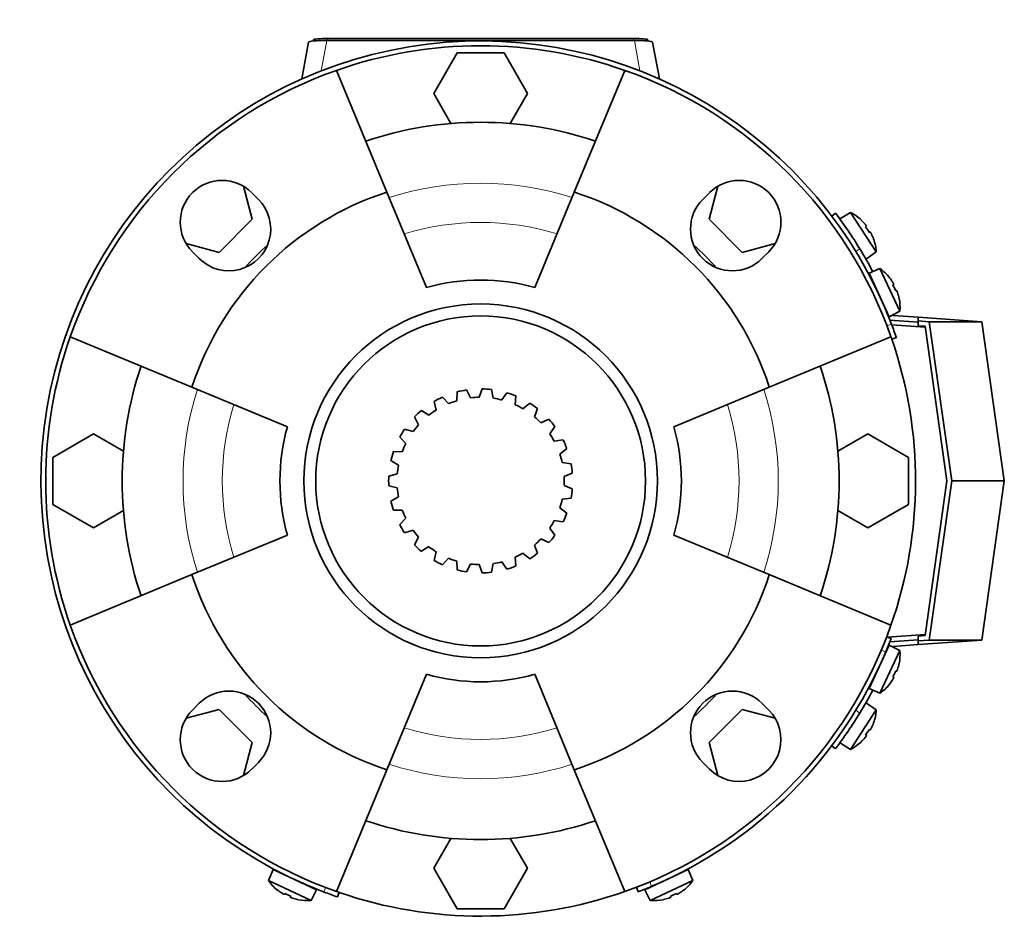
# Model space of a CAD drawing. Header units: millimetres. Extents: x 166 to 762, y -3522 to 2287.
# Tile 27 of 27: x 166 to 372, y 2098 to 2287. Entities that reach past the tile are written whole.
import ezdxf

# ---------------------------------------------------------------- set-up
doc = ezdxf.new("R2010")
doc.units = ezdxf.units.MM
for name, color, linetype in [('LOW_134-17', 7, 'Continuous'), ('M5X8_UNI7687', 7, 'Continuous'), ('VSI134_FILTRO_A', 7, 'Continuous'), ('VSI134_FILTRO_B', 7, 'Continuous'), ('VSI134_GIUNTO_8×', 7, 'Continuous'), ('VSI134_SUPPORTO_', 7, 'Continuous'), ('VSI134_TERMINALE', 7, 'Continuous'), ('VSI134_TESTATA', 7, 'Continuous')]:
    doc.layers.add(name, color=color, linetype=linetype)

# ---------------------------------------------------------------- blocks, each defined once
blk = doc.blocks.new('SE1')
at = {"layer": 'LOW_134-17', "color": 7, "linetype": 'Continuous', "lineweight": 35}
for p, q in [((348.03, 2223.48), (355.05, 2222.99)), ((355.05, 2158.76), (347.12, 2158.2))]:
    blk.add_line(p, q, dxfattribs=at)
at = {"layer": 'M5X8_UNI7687', "color": 7, "linetype": 'Continuous', "lineweight": 35}
for p, q in [((339.41, 2247.02), (337.28, 2245.72)), ((344.78, 2238.75), (339.41, 2247.02)), ((341.67, 2245.41), (341.66, 2245.39)), ((342.72, 2244.14), (342.56, 2244.01)), ((343.49, 2242.95), (343.31, 2242.85)), ((344.21, 2241.47), (344.23, 2241.47)), ((342.73, 2237.33), (344.78, 2238.75)), ((345.57, 2235.28), (343.27, 2234.29)), ((343.27, 2234.29), (347.5, 2225.22)), ((349.74, 2226.34), (345.57, 2235.28)), ((347.58, 2233.37), (347.57, 2233.35)), ((348.44, 2231.96), (348.26, 2231.86)), ((349.04, 2230.68), (348.85, 2230.61)), ((349.54, 2229.12), (349.57, 2229.11)), ((347.5, 2225.22), (349.74, 2226.34)), ((347.5, 2156.52), (343.27, 2147.46)), ((345.57, 2146.47), (349.74, 2155.4)), ((349.74, 2155.4), (347.5, 2156.52)), ((349.04, 2151.07), (348.85, 2151.14)), ((349.57, 2152.63), (349.54, 2152.63)), ((348.44, 2149.78), (348.26, 2149.89)), ((343.27, 2147.46), (345.57, 2146.47)), ((347.57, 2148.4), (347.58, 2148.38)), ((339.41, 2134.73), (344.78, 2143)), ((344.78, 2143), (342.73, 2144.42)), ((343.49, 2138.8), (343.31, 2138.9)), ((344.23, 2140.28), (344.21, 2140.27)), ((342.72, 2137.61), (342.56, 2137.74)), ((337.28, 2136.03), (339.41, 2134.73)), ((341.66, 2136.36), (341.67, 2136.33)), ((218.59, 2109.61), (217.6, 2107.31)), ((227.66, 2105.38), (218.59, 2109.61)), ((305.42, 2109.61), (296.35, 2105.38)), ((306.41, 2107.31), (305.42, 2109.61)), ((217.6, 2107.31), (226.54, 2103.14)), ((297.47, 2103.14), (306.41, 2107.31)), ((219.53, 2105.31), (219.51, 2105.3)), ((220.92, 2104.44), (221.02, 2104.61)), ((222.2, 2103.84), (222.27, 2104.03)), ((226.54, 2103.14), (227.66, 2105.38)), ((296.35, 2105.38), (297.47, 2103.14)), ((301.81, 2103.84), (301.74, 2104.03)), ((303.09, 2104.44), (302.99, 2104.61)), ((304.5, 2105.3), (304.48, 2105.31)), ((223.77, 2103.31), (223.76, 2103.34)), ((300.25, 2103.34), (300.24, 2103.31))]:
    blk.add_line(p, q, dxfattribs=at)
for centre, radius, start, end in [((334.8, 2238.15), 10, 46.5916, 62.5414), ((337.95, 2243.77), 0.5, 9.1315, 33), ((334.8, 2238.15), 10, 3.4586, 19.4084), ((341.22, 2238.74), 0.5, 33, 56.6899), ((339.77, 2227.13), 10, 38.5916, 54.5414), ((343.66, 2232.26), 0.5, 1.1882, 25), ((346.2, 2226.82), 0.5, 25, 48.8118), ((339.77, 2227.13), 10, 355.4586, 11.4084), ((339.77, 2154.61), 10, 348.5916, 4.5414), ((346.2, 2154.92), 0.5, 311.1882, 335), ((343.66, 2149.49), 0.5, 335, 358.8118), ((339.77, 2154.61), 10, 305.4586, 321.4084), ((341.22, 2143.01), 0.5, 303.3101, 327), ((334.8, 2143.6), 10, 340.5916, 356.5414), ((337.95, 2137.98), 0.5, 327, 349.9062), ((334.8, 2143.6), 10, 297.4586, 313.4084), ((220.62, 2109.21), 0.5, 245, 268.8118), ((303.39, 2109.21), 0.5, 271.1882, 295), ((225.74, 2113.11), 10, 215.4586, 231.4084), ((226.05, 2106.68), 0.5, 221.1882, 245), ((297.96, 2106.68), 0.5, 295, 318.8118), ((298.27, 2113.11), 10, 308.5916, 324.5414), ((225.74, 2113.11), 10, 258.5916, 274.5414), ((298.27, 2113.11), 10, 265.4586, 281.4084)]:
    blk.add_arc(centre, radius, start, end, dxfattribs=at)
for centre, major_axis, ratio, start_param, end_param in [((334.81, 2238.16), (-5.45, 8.39), 0.996195, 4.833518, 4.948078), ((336.65, 2239.35), (5.04, -7.77), 0.811251, 1.49595, 1.645642), ((334.81, 2238.16), (5.45, -8.39), 0.996195, 1.335108, 1.449667), ((339.78, 2227.14), (-4.23, 9.06), 0.996195, 4.833518, 4.948078), ((341.77, 2228.07), (3.91, -8.39), 0.811251, 1.49595, 1.645642), ((339.78, 2227.14), (4.23, -9.06), 0.996195, 1.335108, 1.449667), ((341.77, 2153.68), (-3.91, -8.39), 0.811251, 1.49595, 1.645642), ((339.78, 2154.61), (4.23, 9.06), 0.996195, 4.833518, 4.948078), ((339.78, 2154.61), (-4.23, -9.06), 0.996195, 1.335108, 1.449667), ((336.65, 2142.4), (-5.04, -7.77), 0.811251, 1.49595, 1.645642), ((334.81, 2143.59), (5.45, 8.39), 0.996195, 4.833518, 4.948078), ((334.81, 2143.59), (-5.45, -8.39), 0.996195, 1.335108, 1.449667), ((225.74, 2113.1), (-9.06, 4.23), 0.996195, 1.335108, 1.449667), ((224.81, 2111.11), (-8.39, 3.91), 0.811251, 1.49595, 1.645642), ((225.74, 2113.1), (9.06, -4.23), 0.996195, 4.833518, 4.948078), ((298.27, 2113.1), (-9.06, -4.23), 0.996195, 1.335108, 1.449667), ((299.2, 2111.11), (-8.39, -3.91), 0.811251, 1.49595, 1.645642), ((298.27, 2113.1), (9.06, 4.23), 0.996195, 4.833518, 4.948078)]:
    blk.add_ellipse(centre, major_axis=major_axis, ratio=ratio, start_param=start_param, end_param=end_param, dxfattribs=at)
for points in [[(342.72, 2244.14), (342.72, 2244.14), (342.72, 2244.14), (342.72, 2244.15), (342.72, 2244.16), (342.71, 2244.18), (342.7, 2244.2), (342.69, 2244.22), (342.68, 2244.24), (342.66, 2244.27), (342.64, 2244.3), (342.62, 2244.34), (342.59, 2244.37), (342.57, 2244.41), (342.54, 2244.44), (342.51, 2244.48), (342.48, 2244.51), (342.46, 2244.54), (342.45, 2244.55)], [(343.76, 2242.53), (343.76, 2242.54), (343.74, 2242.57), (343.72, 2242.62), (343.7, 2242.66), (343.68, 2242.7), (343.66, 2242.73), (343.63, 2242.77), (343.61, 2242.8), (343.59, 2242.84), (343.58, 2242.86), (343.56, 2242.89), (343.54, 2242.91), (343.53, 2242.92), (343.52, 2242.93), (343.51, 2242.94), (343.5, 2242.95), (343.49, 2242.95), (343.49, 2242.95)], [(348.44, 2231.96), (348.44, 2231.96), (348.44, 2231.97), (348.45, 2231.98), (348.44, 2231.99), (348.44, 2232), (348.43, 2232.02), (348.43, 2232.05), (348.41, 2232.08), (348.4, 2232.11), (348.38, 2232.14), (348.37, 2232.18), (348.35, 2232.21), (348.33, 2232.25), (348.3, 2232.29), (348.28, 2232.33), (348.26, 2232.37), (348.24, 2232.4), (348.23, 2232.41)], [(349.25, 2230.22), (349.25, 2230.24), (349.23, 2230.27), (349.22, 2230.32), (349.2, 2230.36), (349.19, 2230.4), (349.17, 2230.44), (349.16, 2230.48), (349.14, 2230.52), (349.13, 2230.55), (349.11, 2230.58), (349.1, 2230.61), (349.08, 2230.63), (349.07, 2230.65), (349.06, 2230.66), (349.05, 2230.67), (349.05, 2230.68), (349.04, 2230.68), (349.04, 2230.68)], [(349.04, 2151.07), (349.04, 2151.07), (349.05, 2151.07), (349.05, 2151.08), (349.06, 2151.09), (349.07, 2151.1), (349.08, 2151.12), (349.1, 2151.14), (349.11, 2151.16), (349.13, 2151.19), (349.14, 2151.23), (349.16, 2151.27), (349.17, 2151.3), (349.19, 2151.34), (349.2, 2151.39), (349.22, 2151.43), (349.23, 2151.47), (349.25, 2151.51), (349.25, 2151.52)], [(348.23, 2149.33), (348.24, 2149.35), (348.26, 2149.38), (348.28, 2149.42), (348.3, 2149.46), (348.33, 2149.5), (348.35, 2149.53), (348.37, 2149.57), (348.38, 2149.61), (348.4, 2149.64), (348.41, 2149.67), (348.43, 2149.7), (348.43, 2149.72), (348.44, 2149.74), (348.44, 2149.76), (348.45, 2149.77), (348.44, 2149.78), (348.44, 2149.78), (348.44, 2149.78)], [(343.49, 2138.8), (343.49, 2138.8), (343.5, 2138.8), (343.51, 2138.8), (343.52, 2138.81), (343.53, 2138.82), (343.54, 2138.84), (343.56, 2138.86), (343.58, 2138.88), (343.59, 2138.91), (343.61, 2138.94), (343.63, 2138.98), (343.66, 2139.01), (343.68, 2139.05), (343.7, 2139.09), (343.72, 2139.13), (343.74, 2139.17), (343.76, 2139.2), (343.76, 2139.22)], [(342.45, 2137.19), (342.46, 2137.21), (342.48, 2137.23), (342.51, 2137.27), (342.54, 2137.31), (342.57, 2137.34), (342.59, 2137.38), (342.62, 2137.41), (342.64, 2137.44), (342.66, 2137.47), (342.68, 2137.5), (342.69, 2137.53), (342.7, 2137.55), (342.71, 2137.57), (342.72, 2137.58), (342.72, 2137.6), (342.72, 2137.61), (342.72, 2137.61), (342.72, 2137.61)], [(220.47, 2104.65), (220.48, 2104.64), (220.51, 2104.62), (220.55, 2104.6), (220.59, 2104.57), (220.63, 2104.55), (220.67, 2104.53), (220.7, 2104.51), (220.74, 2104.49), (220.77, 2104.48), (220.8, 2104.46), (220.83, 2104.45), (220.85, 2104.44), (220.87, 2104.44), (220.89, 2104.43), (220.9, 2104.43), (220.91, 2104.43), (220.92, 2104.44), (220.92, 2104.44)], [(222.2, 2103.84), (222.2, 2103.84), (222.2, 2103.83), (222.21, 2103.82), (222.22, 2103.82), (222.23, 2103.81), (222.25, 2103.79), (222.27, 2103.78), (222.3, 2103.77), (222.33, 2103.75), (222.36, 2103.74), (222.4, 2103.72), (222.44, 2103.71), (222.48, 2103.69), (222.52, 2103.68), (222.56, 2103.66), (222.61, 2103.64), (222.64, 2103.63), (222.66, 2103.63)], [(301.36, 2103.63), (301.37, 2103.63), (301.41, 2103.64), (301.45, 2103.66), (301.49, 2103.68), (301.53, 2103.69), (301.57, 2103.71), (301.61, 2103.72), (301.65, 2103.74), (301.68, 2103.75), (301.71, 2103.77), (301.74, 2103.78), (301.76, 2103.79), (301.78, 2103.81), (301.79, 2103.82), (301.8, 2103.82), (301.81, 2103.83), (301.81, 2103.84), (301.81, 2103.84)], [(303.09, 2104.44), (303.1, 2104.44), (303.1, 2104.43), (303.11, 2104.43), (303.12, 2104.43), (303.14, 2104.44), (303.16, 2104.44), (303.18, 2104.45), (303.21, 2104.46), (303.24, 2104.48), (303.27, 2104.49), (303.31, 2104.51), (303.34, 2104.53), (303.38, 2104.55), (303.42, 2104.57), (303.46, 2104.6), (303.5, 2104.62), (303.53, 2104.64), (303.55, 2104.65)]]:
    blk.add_open_spline(points, degree=3, dxfattribs=at)
at = {"layer": 'VSI134_FILTRO_A', "color": 4, "linetype": 'Continuous', "lineweight": 9}
for p, q in [((347.02, 2223.32), (347.97, 2223.65)), ((229.23, 2104.91), (229.56, 2105.85))]:
    blk.add_line(p, q, dxfattribs=at)
at = {"layer": 'VSI134_FILTRO_A', "color": 7, "linetype": 'Continuous', "lineweight": 35}
for p, q in [((348.05, 2220.5), (348.99, 2220.83)), ((232.05, 2103.89), (232.38, 2104.83))]:
    blk.add_line(p, q, dxfattribs=at)
for radius, start, end in [(92, 20.8687, 249.1313), (91, 70.6497, 109.3503), (92, 19, 20.8687), (91, 160.6497, 199.3503), (91, 19, 19.3646), (92, 249.1313, 251), (91, 250.6665, 251)]:
    blk.add_arc((262.01, 2190.87), radius, start, end, dxfattribs=at)
at = {"layer": 'VSI134_FILTRO_B', "color": 7, "linetype": 'Continuous', "lineweight": 35}
for p, q in [((347.89, 2157.9), (346.96, 2158.26)), ((294.62, 2105.92), (294.98, 2104.98))]:
    blk.add_line(p, q, dxfattribs=at)
at = {"layer": 'VSI134_FILTRO_B', "color": 4, "linetype": 'Continuous', "lineweight": 9}
for p, q in [((346.77, 2155.12), (345.84, 2155.48)), ((297.4, 2107.04), (297.76, 2106.1))]:
    blk.add_line(p, q, dxfattribs=at)
at = {"layer": 'VSI134_FILTRO_B', "color": 7, "linetype": 'Continuous', "lineweight": 35}
for start, end in [(337.1313, 339), (292.8687, 337.1313), (291, 292.8687)]:
    blk.add_arc((262.01, 2190.87), 92, start, end, dxfattribs=at)
at = {"layer": 'VSI134_GIUNTO_8×', "color": 7, "linetype": 'Continuous', "lineweight": 35}
for p, q in [((257.12, 2209.49), (257.02, 2207.65)), ((259.9, 2208.25), (259.06, 2209.9)), ((262.33, 2210.12), (261.73, 2208.37)), ((264.66, 2208.17), (264.31, 2209.99)), ((267.51, 2209.32), (266.46, 2207.8)), ((269.23, 2206.81), (269.38, 2208.66)), ((252.28, 2207.49), (252.68, 2205.68)), ((255.29, 2207.03), (254.04, 2208.4)), ((272.28, 2207.15), (270.86, 2205.97)), ((251.18, 2204.62), (249.61, 2205.6)), ((273.26, 2204.27), (273.9, 2206.01)), ((248.16, 2204.25), (249.03, 2202.62)), ((276.29, 2203.77), (274.61, 2203.02)), ((247.87, 2201.19), (246.09, 2201.71)), ((276.46, 2200.74), (277.54, 2202.24)), ((245.07, 2200.02), (246.34, 2198.68)), ((279.24, 2199.44), (277.41, 2199.17)), ((245.61, 2196.99), (243.76, 2197.01)), ((278.59, 2196.47), (280.03, 2197.62)), ((243.23, 2195.11), (244.82, 2194.16)), ((280.92, 2194.47), (279.08, 2194.7)), ((244.57, 2192.34), (242.78, 2191.86)), ((279.48, 2191.79), (281.19, 2192.51)), ((242.78, 2189.88), (244.57, 2189.4)), ((281.19, 2189.24), (279.48, 2189.95)), ((244.82, 2187.58), (243.23, 2186.64)), ((279.08, 2187.04), (280.92, 2187.27)), ((243.76, 2184.73), (245.61, 2184.75)), ((280.03, 2184.12), (278.59, 2185.27)), ((246.34, 2183.07), (245.07, 2181.73)), ((277.41, 2182.58), (279.24, 2182.31)), ((246.09, 2180.04), (247.87, 2180.56)), ((277.54, 2179.51), (276.46, 2181.01)), ((249.03, 2179.13), (248.16, 2177.5)), ((274.61, 2178.73), (276.29, 2177.97)), ((249.61, 2176.15), (251.18, 2177.13)), ((252.68, 2176.07), (252.28, 2174.26)), ((270.86, 2175.78), (272.28, 2174.6)), ((273.9, 2175.74), (273.26, 2177.47)), ((254.04, 2173.35), (255.29, 2174.71)), ((257.02, 2174.1), (257.12, 2172.25)), ((264.31, 2171.76), (264.66, 2173.58)), ((266.46, 2173.95), (267.51, 2172.43)), ((269.38, 2173.09), (269.23, 2174.93)), ((259.06, 2171.85), (259.9, 2173.5)), ((261.73, 2173.38), (262.33, 2171.63))]:
    blk.add_line(p, q, dxfattribs=at)
blk.add_circle((262.01, 2190.87), 34.5, dxfattribs=at)
for radius, start, end in [(19.25, 98.79, 104.688), (19.25, 83.1378, 89.0358), (19.25, 67.4856, 73.3836), (19.25, 114.4422, 120.3402), (17.5, 106.5542, 112.576), (17.5, 90.902, 96.9238), (17.5, 75.2498, 81.2716), (17.5, 59.5976, 65.6194), (19.25, 51.8334, 57.7314), (19.25, 130.0944, 135.9924), (17.5, 122.2064, 128.2282), (17.5, 137.8586, 143.8804), (17.5, 43.9454, 49.9672), (19.25, 36.1812, 42.0792), (19.25, 145.7466, 151.6446), (17.5, 28.2932, 34.315), (17.5, 153.5108, 159.5326), (19.25, 20.529, 26.427), (19.25, 161.3988, 167.2968), (17.5, 12.641, 18.6628), (17.5, 169.163, 175.1848), (19.25, 4.8768, 10.7748), (19.25, 177.051, 182.949), (17.5, 356.9888, 3.0106), (17.5, 184.8152, 190.837), (19.25, 349.2246, 355.1226), (19.25, 192.7032, 198.6012), (17.5, 341.3366, 347.3584), (17.5, 200.4674, 206.4892), (19.25, 333.5724, 339.4704), (17.5, 325.6844, 331.7062), (19.25, 208.3554, 214.2534), (17.5, 216.1196, 222.1414), (17.5, 310.0322, 316.054), (19.25, 317.9202, 323.8182), (19.25, 224.0076, 229.9056), (17.5, 231.7718, 237.7936), (17.5, 294.38, 300.4018), (19.25, 302.268, 308.166), (19.25, 239.6598, 245.5578), (17.5, 247.424, 253.4458), (17.5, 278.7284, 284.7496), (19.25, 255.312, 261.21), (17.5, 263.0762, 269.098), (19.25, 270.9642, 276.8622), (19.25, 286.6158, 292.5138)]:
    blk.add_arc((262.01, 2190.87), radius, start, end, dxfattribs=at)
at = {"layer": 'VSI134_SUPPORTO_', "color": 7, "linetype": 'Continuous', "lineweight": 35}
for p, q in [((257.1, 2280.37), (252.19, 2271.87)), ((266.91, 2280.37), (257.1, 2280.37)), ((271.82, 2271.87), (266.91, 2280.37)), ((231.85, 2276.73), (242.4, 2251.27)), ((292.16, 2276.73), (281.61, 2251.27)), ((252.19, 2271.87), (255.8, 2265.62)), ((268.21, 2265.62), (271.82, 2271.87)), ((214.21, 2245.61), (212.36, 2252.5)), ((311.65, 2252.5), (309.8, 2245.61)), ((214.1, 2251.15), (215.51, 2249.74)), ((250.67, 2231.31), (242.4, 2251.27)), ((273.34, 2231.31), (281.61, 2251.27)), ((308.5, 2249.74), (309.91, 2251.15)), ((207.27, 2238.67), (214.21, 2245.61)), ((309.8, 2245.61), (316.74, 2238.67)), ((200.38, 2240.52), (207.27, 2238.67)), ((316.74, 2238.67), (323.63, 2240.52)), ((203.14, 2237.37), (201.72, 2238.78)), ((322.29, 2238.78), (320.87, 2237.37)), ((176.15, 2221.03), (201.61, 2210.48)), ((347.86, 2221.03), (322.4, 2210.48)), ((221.57, 2202.21), (201.61, 2210.48)), ((302.45, 2202.21), (322.4, 2210.48)), ((181.01, 2200.69), (172.51, 2195.78)), ((187.26, 2197.08), (181.01, 2200.69)), ((343.01, 2200.69), (336.75, 2197.08)), ((351.51, 2195.78), (343.01, 2200.69)), ((172.51, 2195.78), (172.51, 2185.97)), ((351.51, 2185.97), (351.51, 2195.78)), ((172.51, 2185.97), (181.01, 2181.06)), ((343.01, 2181.06), (351.51, 2185.97)), ((181.01, 2181.06), (187.26, 2184.67)), ((336.75, 2184.67), (343.01, 2181.06)), ((221.57, 2179.53), (201.61, 2171.27)), ((302.45, 2179.53), (322.4, 2171.27)), ((176.15, 2160.72), (201.61, 2171.27)), ((347.86, 2160.72), (322.4, 2171.27)), ((250.67, 2150.43), (242.4, 2130.48)), ((273.34, 2150.43), (281.61, 2130.48)), ((207.27, 2143.08), (200.38, 2141.23)), ((201.72, 2142.97), (203.14, 2144.38)), ((214.21, 2136.14), (207.27, 2143.08)), ((316.74, 2143.08), (309.8, 2136.14)), ((323.63, 2141.23), (316.74, 2143.08)), ((320.87, 2144.38), (322.29, 2142.97)), ((212.36, 2129.25), (214.21, 2136.14)), ((309.8, 2136.14), (311.65, 2129.25)), ((215.51, 2132.01), (214.1, 2130.59)), ((231.85, 2105.01), (242.4, 2130.48)), ((292.16, 2105.01), (281.61, 2130.48)), ((309.91, 2130.59), (308.5, 2132.01)), ((255.8, 2116.13), (252.19, 2109.87)), ((271.82, 2109.87), (268.21, 2116.13)), ((252.19, 2109.87), (257.1, 2101.37)), ((266.91, 2101.37), (271.82, 2109.87)), ((257.1, 2101.37), (266.91, 2101.37))]:
    blk.add_line(p, q, dxfattribs=at)
blk.add_circle((262.01, 2190.87), 37, dxfattribs=at)
for centre, radius, start, end in [((262.01, 2190.87), 91, 109.3503, 160.6497), ((262.01, 2190.87), 91, 19.3503, 70.6497), ((262.01, 2190.87), 75, 71.3226, 108.6774), ((207.91, 2244.97), 8.75, 45, 225), ((316.1, 2244.97), 8.75, 315, 135), ((262.01, 2190.87), 63.5, 107.9838, 162.0162), ((209.33, 2243.55), 8.75, 225, 45), ((262.01, 2190.87), 63.5, 17.9838, 72.0162), ((314.68, 2243.55), 8.75, 135, 315), ((262.01, 2190.87), 66.5, 132.1145, 137.8855), ((262.01, 2190.87), 66.5, 42.1145, 47.8855), ((262.01, 2190.87), 42, 74.3371, 105.6629), ((262.01, 2190.87), 91, 340.6497, 19), ((262.01, 2190.87), 75, 161.3226, 198.6774), ((262.01, 2190.87), 75, 341.3226, 18.6774), ((262.01, 2190.87), 42, 164.3371, 195.6629), ((262.01, 2190.87), 42, 344.3371, 15.6629), ((262.01, 2190.87), 63.5, 197.9838, 252.0162), ((262.01, 2190.87), 63.5, 287.9838, 342.0162), ((262.01, 2190.87), 91, 199.3503, 250.6497), ((262.01, 2190.87), 91, 289.3503, 340.6497), ((262.01, 2190.87), 42, 254.3371, 285.6629), ((209.33, 2138.19), 8.75, 315, 135), ((314.68, 2138.19), 8.75, 45, 225), ((262.01, 2190.87), 66.5, 222.1145, 227.8855), ((262.01, 2190.87), 66.5, 312.1145, 317.8855), ((207.91, 2136.78), 8.75, 135, 315), ((316.1, 2136.78), 8.75, 225, 45), ((262.01, 2190.87), 75, 251.3226, 288.6774), ((262.01, 2190.87), 91, 251, 289.3503)]:
    blk.add_arc(centre, radius, start, end, dxfattribs=at)
at = {"layer": 'VSI134_SUPPORTO_', "color": 4, "linetype": 'Continuous', "lineweight": 9}
for radius, start, end in [(62.27, 72.1054, 107.8946), (54.06, 72.8071, 107.1929), (62.27, 162.1054, 197.8946), (62.27, 342.1054, 17.8946), (54.06, 162.8071, 197.1929), (54.06, 342.8071, 17.1929), (54.06, 252.8071, 287.1929), (62.27, 252.1054, 287.8946)]:
    blk.add_arc((262.01, 2190.87), radius, start, end, dxfattribs=at)
at = {"layer": 'VSI134_TERMINALE', "color": 7, "linetype": 'Continuous', "lineweight": 35}
for p, q in [((336.26, 2246.87), (335.46, 2246.27)), ((348.33, 2225.46), (353.56, 2225.1)), ((353.56, 2224.33), (353.56, 2225.1)), ((353.56, 2225.1), (366.9, 2224.17)), ((347.64, 2224.51), (353.56, 2224.1)), ((353.56, 2224.33), (353.56, 2223.33)), ((353.56, 2224.33), (355.89, 2224.17)), ((355.01, 2223.22), (353.56, 2223.33)), ((355.01, 2223.22), (359.56, 2190.87)), ((360.57, 2190.87), (355.89, 2224.17)), ((355.89, 2224.17), (366.9, 2224.17)), ((366.9, 2224.17), (371.58, 2190.87)), ((359.56, 2190.87), (355.01, 2158.52)), ((355.89, 2157.58), (360.57, 2190.87)), ((360.57, 2190.87), (371.58, 2190.87)), ((366.9, 2157.58), (371.58, 2190.87)), ((347.64, 2157.24), (353.56, 2157.65)), ((353.56, 2158.42), (355.01, 2158.52)), ((353.56, 2158.42), (353.56, 2157.42)), ((353.56, 2156.65), (366.9, 2157.58)), ((353.56, 2157.42), (355.89, 2157.58)), ((353.56, 2157.42), (353.56, 2156.65)), ((355.89, 2157.58), (366.9, 2157.58)), ((348.33, 2156.28), (353.56, 2156.65)), ((335.46, 2135.48), (336.26, 2134.87))]:
    blk.add_line(p, q, dxfattribs=at)
at = {"layer": 'VSI134_TERMINALE', "color": 4, "linetype": 'Continuous', "lineweight": 9}
for p, q in [((341.33, 2239.43), (340.52, 2238.82)), ((340.52, 2142.93), (341.33, 2142.32))]:
    blk.add_line(p, q, dxfattribs=at)
at = {"layer": 'VSI134_TERMINALE', "color": 7, "linetype": 'Continuous', "lineweight": 35}
for start, end in [(31.4706, 37.0241), (28.067, 31.4706), (21.8355, 21.933), (338.067, 338.1645), (328.5294, 331.933), (322.9759, 328.5294)]:
    blk.add_arc((262.01, 2190.87), 93, start, end, dxfattribs=at)
at = {"layer": 'VSI134_TESTATA', "color": 7, "linetype": 'Continuous', "lineweight": 35}
for p, q in [((227.01, 2283.13), (227.01, 2282.87)), ((294.19, 2282.98), (229.83, 2282.98)), ((230.01, 2283.39), (294.01, 2283.39)), ((297.01, 2283.13), (297.01, 2282.87)), ((226.01, 2282.64), (224.6, 2274.92)), ((299.42, 2274.92), (298, 2282.64))]:
    blk.add_line(p, q, dxfattribs=at)
at = {"layer": 'VSI134_TESTATA', "color": 4, "linetype": 'Continuous', "lineweight": 9}
for p, q in [((228.66, 2276.62), (229.83, 2282.98)), ((230.01, 2283.39), (230.01, 2282.98)), ((294.01, 2283.39), (294.01, 2282.98)), ((294.19, 2282.98), (295.35, 2276.62))]:
    blk.add_line(p, q, dxfattribs=at)
at = {"layer": 'VSI134_TESTATA', "color": 7, "linetype": 'Continuous', "lineweight": 35}
for centre, major_axis, ratio, start_param, end_param in [((230.07, 2282.61), (4.06, -0.02), 0.091176, 1.630723, 3.142091), ((230.01, 2283.13), (-3, 0), 0.087156, 4.712389, 6.283185), ((294.01, 2283.13), (-3, 0), 0.087156, 3.141593, 4.712389), ((293.94, 2282.61), (-4.06, -0.02), 0.091176, 3.141095, 4.652463)]:
    blk.add_ellipse(centre, major_axis=major_axis, ratio=ratio, start_param=start_param, end_param=end_param, dxfattribs=at)

msp = doc.modelspace()

# ---------------------------------------------------------------- block references
msp.add_blockref('SE1', (0, 0))

doc.saveas('drawing.dxf')
